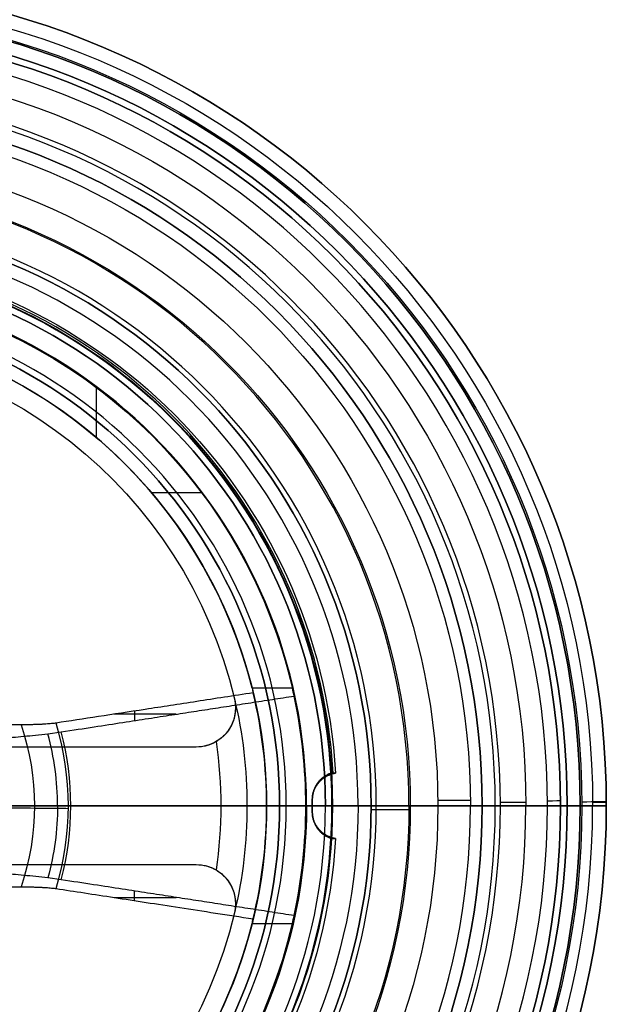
# Model space of a CAD drawing. Header units: centimetres. Extents: x -14.2 to 14.2, y -23.9 to 0.
# Tile 77 of 256: x 0.9 to 3.2, y -20.8 to -17. Entities that reach past the tile are written whole.
import ezdxf

# ---------------------------------------------------------------- set-up
doc = ezdxf.new("R2010")
doc.units = ezdxf.units.CM
doc.layers.add('Default', color=7, linetype='Continuous', true_color=0x000000)

# ---------------------------------------------------------------- blocks, each defined once
blk = doc.blocks.new('Block 10')
at = {"layer": 'Default'}
for p, q in [((3.15, -11.9, 20), (0.75, -11.9, 20)), ((2.1, -12.75, 20), (3.15, -12.75, 20)), ((3, -13.5, 20), (2.102, -13.5, 20)), ((3, -13.75, 20), (2.0028, -13.75, 20)), ((1.1994, -14.25, 18.5914), (1.1994, -14.25, 18.3995)), ((1.4086, -14.25, 18.8006), (1.6005, -14.25, 18.8006)), ((1.0916, -15.7748, 20), (1.85, -14.45, 20)), ((1.05, -16.25, 20), (2, -14.5905, 20)), ((1.3446, -15.249, 20.3626), (1.3446, -15.6674, 20.326)), ((1.3446, -15.249, 19.6374), (1.3446, -15.6674, 19.674)), ((1.2663, -15.3864, 20.3506), (1.5041, -15.3864, 20.3506)), ((1.5041, -15.3864, 19.6494), (1.2663, -15.3864, 19.6494)), ((2.7445, -16.05, 20), (2.6303, -16.05, 20)), ((2.025, -16.55, 20), (2.025, -16.35, 20)), ((2.2697, -16.35, 20), (2.025, -16.35, 20)), ((2.025, -16.45, 19.977), (2.025, -16.45, 20.023)), ((2.725, -16.45, 20), (2.675, -16.45, 20)), ((3.05, -16.45, 20), (2.975, -16.45, 20)), ((2.2, -16.55, 20), (2.025, -16.55, 20)), ((2.725, -16.55, 20), (2.675, -16.55, 20)), ((3.15, -16.65, 20), (3.05, -16.65, 20)), ((2.925, -16.7, 20), (2.4, -16.7, 20)), ((2.1, -18.05, 20), (1.9, -18.05, 20)), ((1.9, -18.85, 20), (0.5, -18.85, 20)), ((1.172, -18.85, 19.775), (1.172, -19.4, 19.775)), ((1.172, -18.85, 20.225), (1.172, -19.4, 20.225)), ((1.7311, -18.85, 19.625), (1.7311, -19.4963, 19.625)), ((1.7311, -18.85, 20.375), (1.7311, -19.4963, 20.375)), ((1.5811, -19.125, 19.775), (0.7628, -19.125, 19.775)), ((0.7628, -19.125, 20.225), (1.5811, -19.125, 20.225)), ((1.675, -19.4, 20), (0.6, -19.4, 20)), ((1.675, -19.4, 20), (1.775, -19.5, 20)), ((1.925, -19.5, 20), (1.775, -19.5, 20))]:
    blk.add_line(p, q, dxfattribs=at)
at = {"layer": 'Default', "extrusion": (0, 0, -1)}
for centre, radius, start, end in [((0, -61.2125, -20), 49.6625, 90, 93.52812), ((-2.5, -13.8026, -20), 0.5, 37.2473, 60), ((-2.5, -13.8026, -20), 0.5, 360, 6.0419)]:
    blk.add_arc(centre, radius, start, end, dxfattribs=at)
at = {"layer": 'Default', "extrusion": (0, -1, 0)}
for centre, radius, start, end in [((0, 20, 11.6441), 3.0562, 0, 180), ((0, 20, 11.6441), 3.0562, 180, 0), ((0, 20, 11.7439), 3.15, 180, 0), ((0, 20, 11.7439), 3.15, 0, 180), ((0, 20, 12.75), 3.15, 0, 180), ((0, 20, 12.75), 3.15, 180, 0), ((0, 20, 12.8), 3.15, 0, 180), ((0, 20, 12.8), 3.15, 180, 0), ((0, 20, 12.85), 3.15, 180, 0), ((0, 20, 12.85), 3.15, 0, 180), ((0, 20, 12.9), 2.1, 0, 180), ((0, 20, 12.9), 2.1, 180, 0), ((0, 20, 13.483), 1.85, 0, 180), ((0, 20, 13.483), 1.85, 180, 0), ((0, 20, 13.5), 3, 0, 180), ((0, 20, 13.5), 3, 180, 0), ((0, 20, 13.5), 2.102, 0, 180), ((0, 20, 13.5), 2.102, 180, 0), ((0, 20, 13.75), 2.0028, 0, 180), ((0, 20, 13.8026), 2, 0, 180), ((0, 20, 13.8026), 2, 180, 0), ((0, 20, 13.9665), 1.85, 0, 180), ((0, 20, 13.9665), 1.85, 180, 0), ((0, 20, 14.1966), 2, 0, 180), ((0, 20, 14.1966), 2, 180, 0), ((0, 20, 14.25), 2, 283.0029, 346.9971), ((0, 20, 15.85), 0.9619, 341.1962, 18.8038), ((0, 20, 16.05), 2.6303, 180, 0), ((0, 20, 16.0861), 2.8421, 180, 0), ((0, 20, 16.1168), 2.5055, 0, 180), ((0, 20, 16.1168), 2.5055, 180, 0), ((0, 20, 16.25), 1.05, 0, 15.1844), ((0, 20, 16.3051), 3.0976, 180, 0), ((0, 20, 16.2832), 2.3945, 0, 180), ((0, 20, 16.35), 2.1175, 3.3842, 86.6158), ((0, 20, 16.35), 2.1175, 273.3842, 356.6158), ((0, 20, 16.45), 3.05, 180, 0), ((0, 20, 16.45), 3.05, 0, 180), ((0, 20, 16.45), 2.975, 180, 0), ((0, 20, 16.45), 2.975, 0, 180), ((0, 20, 16.45), 2.675, 180, 0), ((0, 20, 16.45), 2.675, 0, 180), ((0, 20, 16.55), 2.675, 180, 0), ((0, 20, 16.55), 2.675, 0, 180), ((0, 20, 16.55), 2.2, 0, 180), ((0, 20, 16.55), 2.1, 3.4125, 86.5875), ((0, 20, 16.55), 2.1, 273.4125, 356.5875), ((0, 20, 16.65), 3.05, 180, 0), ((0, 20, 16.65), 3.05, 0, 180), ((0, 20, 16.65), 2.1, 180, 0), ((0, 20, 16.65), 2.1, 0, 180), ((0, 20, 16.7), 2.4, 0, 180), ((0, 20, 16.7), 2.4, 180, 0), ((0, 20, 16.85), 2.25, 0, 180), ((0, 20, 16.85), 2.25, 180, 0), ((0, 20, 18.05), 1.9, 180, 0), ((0, 20, 18.05), 1.9, 0, 180), ((0, 20, 18.85), 1.775, 193.3424, 346.6576), ((0, 20, 18.85), 1.775, 13.3424, 166.6576), ((1.5811, 19.625, 18.85), 0.15, 346.6576, 90), ((1.5811, 20.375, 18.85), 0.15, 270, 13.3424), ((0, 20, 19.175), 1.775, 193.3424, 346.6576), ((0, 20, 19.175), 1.775, 13.3424, 166.6576), ((1.5811, 19.625, 19.175), 0.15, 346.6576, 90), ((1.5811, 20.375, 19.175), 0.15, 270, 13.3424), ((0, 20, 19.35), 2.075, 180, 0), ((1.5811, 19.625, 19.4), 0.15, 59.6615, 90), ((1.5811, 20.375, 19.4), 0.15, 270, 300.3385), ((0, 20, 19.4), 1.675, 351.5705, 8.4295), ((0, 20, 19.5), 1.775, 193.3424, 346.6576), ((0, 20, 19.5), 1.775, 13.3424, 166.6576), ((0, 20, 19.5), 1.775, 346.6576, 13.3424)]:
    blk.add_arc(centre, radius, start, end, dxfattribs=at)
at = {"layer": 'Default', "extrusion": (0.00475, 0, 0.999989)}
blk.add_arc((2.955, -11.7439, 19.9998), 0.1, 0, 86.4719, dxfattribs=at)
at = {"layer": 'Default'}
for centre, radius, start, end in [((3.05, -11.7439, 20), 0.1, 0, 86.4719), ((2.6303, -16.2, 20), 0.15, 90, 146.3099), ((2.7445, -16.2, 20), 0.15, 49.3987, 90), ((2.2697, -16.2, 20), 0.15, 270, 326.3099), ((3, -16.419, 20), 0.15, 0, 49.3987), ((2.925, -16.65, 20), 0.05, 270, 0), ((2.4, -16.85, 20), 0.15, 90, 180)]:
    blk.add_arc(centre, radius, start, end, dxfattribs=at)
at = {"layer": 'Default', "extrusion": (0, 1, 0)}
for centre, radius, start, end in [((0, 20, -11.822), 3.15, 180, 0), ((0, 20, -11.822), 3.15, 0, 180), ((0, 20, -11.9), 3.15, 180, 0), ((0, 20, -11.9), 3.15, 0, 180), ((0, 20, -12.75), 2.1, 0, 180), ((0, 20, -12.75), 2.1, 180, 0), ((0, 20, -13.05), 2.1, 0, 180), ((0, 20, -13.05), 2.1, 180, 0), ((0, 20, -13.3696), 2.25, 0, 180), ((0, 20, -13.3696), 2.25, 180, 0), ((0, 20, -13.625), 3, 0, 180), ((0, 20, -13.625), 3, 180, 360), ((0, 20, -13.75), 3, 0, 180), ((0, 20, -13.75), 3, 180, 0), ((0, 20, -13.75), 2.0028, 180, 0), ((0, 20, -14.25), 2, 103.0029, 166.9971), ((0, 20, -14.25), 1.85, 104.078, 165.922), ((0, 20, -14.25), 1.85, 194.078, 255.922), ((0, 20, -14.45), 1.85, 166.48, 180), ((0, 20, -14.45), 1.85, 180, 193.52), ((0, 20, -14.5905), 2, 167.8716, 180), ((0, 20, -14.5905), 2, 180, 192.1284), ((0, 20, -15.7748), 1.0916, 163.14, 196.86), ((0, 20, -16.05), 2.7445, 0, 180), ((0, 20, -16.05), 2.7445, 180, 0), ((0, 20, -16.05), 2.7445, 180, 0), ((0, 20, -16.05), 2.6303, 0, 180), ((0, 20, -16.0861), 2.8421, 0, 180), ((0, 20, -16.1612), 1.1008, 165.115, 194.885), ((0, 20, -16.25), 1.05, 180, 195.1844), ((0, 20, -16.3051), 3.0976, 0, 180), ((0, 20, -16.2832), 2.3945, 180, 0), ((0, 20, -16.35), 2.2697, 0, 180), ((0, 20, -16.35), 2.2697, 180, 0), ((0, 20, -16.419), 3.15, 0, 180), ((0, 20, -16.419), 3.15, 180, 0), ((0, 20, -16.45), 2.725, 180, 0), ((0, 20, -16.45), 2.725, 0, 180), ((0, 20, -16.45), 2.1087, 183.3983, 266.6017), ((0, 20, -16.5), 2.725, 180, 360), ((0, 20, -16.5), 2.725, 0, 180), ((0, 20, -16.5), 2.675, 180, 0), ((0, 20, -16.5), 2.675, 0, 180), ((0, 20, -16.5345), 3.15, 0, 180), ((0, 20, -16.5345), 3.15, 180, 0), ((0, 20, -16.55), 3.05, 180, 0), ((0, 20, -16.55), 3.05, 0, 180), ((0, 20, -16.55), 2.975, 180, 0), ((0, 20, -16.55), 2.975, 0, 180), ((0, 20, -16.55), 2.725, 180, 0), ((0, 20, -16.55), 2.725, 0, 180), ((0, 20, -16.55), 2.2, 180, 0), ((0, 20, -16.65), 3.15, 0, 180), ((0, 20, -16.65), 3.15, 180, 0), ((0, 20, -16.65), 2.975, 180, 0), ((0, 20, -16.65), 2.975, 0, 180), ((0, 20, -16.7), 2.925, 0, 180), ((0, 20, -16.7), 2.925, 180, 0), ((0, 20, -16.7), 2.925, 0, 180), ((0, 20, -16.7), 2.925, 180, 0), ((0, 20, -17.35), 2.1, 180, 0), ((0, 20, -17.35), 2.1, 0, 180), ((0, 20, -17.5), 2.25, 0, 180), ((0, 20, -17.5), 2.25, 180, 0), ((0, 20, -18.05), 2.1, 180, 0), ((0, 20, -18.05), 2.1, 0, 180), ((0, 20, -18.15), 2.25, 0, 180), ((0, 20, -18.15), 2.25, 180, 0), ((0, 20, -18.251), 2.075, 180, 0), ((0, 20, -18.251), 2.075, 0, 180), ((0, 20, -18.45), 1.9, 180, 0), ((0, 20, -18.45), 1.9, 0, 180), ((0, 20, -18.8005), 2.075, 0, 180), ((0, 20, -18.8005), 2.075, 180, 0), ((0, 20, -18.85), 1.9, 180, 0), ((0, 20, -18.85), 1.9, 0, 180), ((0, 20, -19.35), 2.075, 0, 180), ((0, 20, -19.5), 1.925, 0, 180), ((0, 20, -19.5), 1.925, 180, 0)]:
    blk.add_arc(centre, radius, start, end, dxfattribs=at)
at = {"layer": 'Default', "extrusion": (0.010009, 0, -0.99995)}
blk.add_arc((-1.1621, -15.7006, -19.999), 0.1494, 209.79, 315, dxfattribs=at)
at = {"layer": 'Default', "extrusion": (0.007962, 0, 0.999968)}
blk.add_arc((2.471, -16.2, 19.9994), 0.15, 90, 146.3099, dxfattribs=at)
at = {"layer": 'Default', "extrusion": (0.004438, 0, 0.99999)}
blk.add_arc((2.6557, -16.2, 19.9998), 0.15, 49.3987, 90, dxfattribs=at)
at = {"layer": 'Default', "extrusion": (-0.005875, 0, 0.999983)}
blk.add_arc((2.3872, -16.2, 19.9997), 0.15, 270, 326.3099, dxfattribs=at)
at = {"layer": 'Default', "extrusion": (0.004192, 0, 0.999991)}
blk.add_arc((2.9162, -16.419, 19.9998), 0.15, 0, 49.3987, dxfattribs=at)
at = {"layer": 'Default', "extrusion": (0.006705, 0, 0.999978)}
blk.add_arc((2.7909, -16.65, 19.9996), 0.05, 270, 0, dxfattribs=at)
at = {"layer": 'Default', "extrusion": (-0.006542, 0, 0.999979)}
blk.add_arc((2.5308, -16.85, 19.9996), 0.15, 90, 180, dxfattribs=at)
at = {"layer": 'Default'}
for points, degree in [([(3.15, -11.7439, 20), (3.15, -11.822, 20), (3.15, -11.9, 20)], 2), ([(2.1, -13.05, 20), (2.1, -12.9, 20), (2.1, -12.75, 20)], 2), ([(3.15, -12.85, 20), (3.15, -12.8, 20), (3.15, -12.75, 20)], 2), ([(3.15, -12.85, 20), (2.7, -13.1098, 20), (2.25, -13.3696, 20)], 2), ([(2.1, -13.05, 20), (1.975, -13.2665, 20), (1.85, -13.483, 20)], 2), ([(1.85, -14.45, 20), (1.85, -13.9665, 20), (1.85, -13.483, 20)], 2), ([(3, -13.75, 20), (3, -13.625, 20), (3, -13.5, 20)], 2), ([(2, -14.5905, 20), (2, -14.1966, 20), (2, -13.8026, 20)], 2), ([(1.7944, -14.25, 20.45), (1.8716, -14.25, 20.45), (1.9487, -14.25, 20.45)], 2), ([(1.7944, -14.25, 20.45), (1.7959, -14.3167, 20.4442), (1.7973, -14.3833, 20.4383), (1.7987, -14.45, 20.4325)], 3), ([(1.9487, -14.25, 19.55), (1.8716, -14.25, 19.55), (1.7944, -14.25, 19.55)], 2), ([(1.7944, -14.25, 19.55), (1.7959, -14.3167, 19.5558), (1.7973, -14.3833, 19.5617), (1.7987, -14.45, 19.5675)], 3), ([(1.9487, -14.25, 20.45), (1.951, -14.3635, 20.4401), (1.9532, -14.477, 20.4301), (1.9554, -14.5905, 20.4202)], 3), ([(1.9554, -14.5905, 19.5798), (1.9532, -14.477, 19.5699), (1.951, -14.3635, 19.5599), (1.9487, -14.25, 19.55)], 3), ([(1.0447, -15.7748, 20.3166), (1.1144, -15.6529, 20.3273), (1.2631, -15.3921, 20.3501), (1.5132, -14.9528, 20.3885), (1.7003, -14.6234, 20.4173), (1.7987, -14.45, 20.4325)], 3), ([(1.7987, -14.45, 19.5675), (1.7236, -14.5824, 19.5791), (1.5795, -14.8359, 19.6013), (1.3829, -15.1818, 19.6315), (1.2041, -15.4956, 19.659), (1.0959, -15.6851, 19.6756), (1.0447, -15.7748, 19.6834)], 3), ([(1.9554, -14.5905, 20.4202), (1.9276, -14.6395, 20.4159), (1.872, -14.7375, 20.4073), (1.7883, -14.8852, 20.3944), (1.7046, -15.0329, 20.3815), (1.6211, -15.1801, 20.3686), (1.5382, -15.3263, 20.3558), (1.4525, -15.4773, 20.3426), (1.3608, -15.6389, 20.3285), (1.2597, -15.8169, 20.3129), (1.1463, -16.0164, 20.2955), (1.0594, -16.1692, 20.2821), (1.0133, -16.25, 20.275)], 3), ([(1.0133, -16.25, 19.725), (1.0599, -16.1682, 19.7178), (1.1478, -16.0137, 19.7043), (1.2621, -15.8127, 19.6867), (1.3636, -15.634, 19.6711), (1.4553, -15.4723, 19.6569), (1.5408, -15.3216, 19.6438), (1.6234, -15.1761, 19.631), (1.7064, -15.0298, 19.6182), (1.7894, -14.8832, 19.6054), (1.8725, -14.7367, 19.5926), (1.9278, -14.6392, 19.5841), (1.9554, -14.5905, 19.5798)], 3), ([(0.7966, -15.8062, 20.3138), (0.8007, -15.8099, 20.3135), (0.8091, -15.8168, 20.3129), (0.823, -15.826, 20.3121), (0.8377, -15.8338, 20.3114), (0.8531, -15.8402, 20.3109), (0.8692, -15.8451, 20.3104), (0.8855, -15.8484, 20.3102), (0.9019, -15.85, 20.31), (0.9183, -15.8501, 20.31), (0.9344, -15.8485, 20.3101), (0.9501, -15.8455, 20.3104), (0.9652, -15.8409, 20.3108), (0.9796, -15.8349, 20.3113), (0.9931, -15.8277, 20.312), (1.0058, -15.8191, 20.3127), (1.0173, -15.8095, 20.3136), (1.0277, -15.7989, 20.3145), (1.037, -15.7873, 20.3155), (1.0422, -15.779, 20.3162), (1.0447, -15.7748, 20.3166)], 3), ([(1.0447, -15.7748, 19.6834), (1.0422, -15.779, 19.6838), (1.037, -15.7873, 19.6845), (1.0277, -15.7989, 19.6855), (1.0173, -15.8095, 19.6864), (1.0058, -15.8191, 19.6873), (0.9931, -15.8277, 19.688), (0.9796, -15.8349, 19.6887), (0.9652, -15.8409, 19.6892), (0.9501, -15.8455, 19.6896), (0.9344, -15.8485, 19.6899), (0.9183, -15.8501, 19.69), (0.9019, -15.85, 19.69), (0.8855, -15.8484, 19.6898), (0.8692, -15.8451, 19.6896), (0.8531, -15.8402, 19.6891), (0.8377, -15.8338, 19.6886), (0.823, -15.826, 19.6879), (0.8091, -15.8168, 19.6871), (0.8007, -15.8099, 19.6865), (0.7966, -15.8062, 19.6862)], 3), ([(3.0976, -16.3051, 20), (2.9699, -16.1956, 20), (2.8421, -16.0861, 20)], 2), ([(2.3945, -16.2832, 20), (2.45, -16.2, 20), (2.5055, -16.1168, 20)], 2), ([(0.5, -16.85, 20), (0.775, -16.55, 20), (1.05, -16.25, 20)], 2), ([(1.0133, -16.25, 20.275), (0.9816, -16.2843, 20.272), (0.9204, -16.3502, 20.2663), (0.836, -16.441, 20.2583), (0.7843, -16.4963, 20.2535), (0.7596, -16.5227, 20.2512)], 3), ([(0.7596, -16.5227, 19.7488), (0.7841, -16.4966, 19.7465), (0.8355, -16.4415, 19.7417), (0.9199, -16.3508, 19.7338), (0.9813, -16.2845, 19.728), (1.0133, -16.25, 19.725)], 3), ([(2.025, -16.35, 19.9788), (2.025, -16.373, 19.9784), (2.025, -16.4185, 19.9777), (2.025, -16.4851, 19.9763), (2.025, -16.5285, 19.9751), (2.025, -16.55, 19.9745)], 3), ([(2.025, -16.35, 20.0212), (2.025, -16.373, 20.0216), (2.025, -16.4185, 20.0223), (2.025, -16.4851, 20.0237), (2.025, -16.5285, 20.0249), (2.025, -16.55, 20.0255)], 3), ([(2.1138, -16.35, 20.125), (2.11, -16.35, 20.1244), (2.1026, -16.35, 20.1228), (2.0917, -16.35, 20.1192), (2.0813, -16.35, 20.1145), (2.0714, -16.35, 20.1086), (2.0623, -16.35, 20.1018), (2.0539, -16.35, 20.0939), (2.0465, -16.35, 20.0852), (2.04, -16.35, 20.0757), (2.0346, -16.35, 20.0657), (2.0304, -16.35, 20.055), (2.0273, -16.35, 20.044), (2.0254, -16.35, 20.0327), (2.025, -16.35, 20.0251), (2.025, -16.35, 20.0212)], 3), ([(2.025, -16.35, 20.0212), (2.025, -16.35, 20), (2.025, -16.35, 19.9788)], 2), ([(2.025, -16.35, 19.9788), (2.025, -16.35, 19.9749), (2.0254, -16.35, 19.9673), (2.0273, -16.35, 19.956), (2.0304, -16.35, 19.945), (2.0346, -16.35, 19.9343), (2.04, -16.35, 19.9243), (2.0465, -16.35, 19.9148), (2.0539, -16.35, 19.9061), (2.0623, -16.35, 19.8982), (2.0714, -16.35, 19.8914), (2.0813, -16.35, 19.8855), (2.0917, -16.35, 19.8808), (2.1026, -16.35, 19.8772), (2.11, -16.35, 19.8756), (2.1138, -16.35, 19.875)], 3), ([(2.0963, -16.55, 20.125), (2.0982, -16.5279, 20.125), (2.1021, -16.4836, 20.125), (2.1079, -16.4169, 20.125), (2.1118, -16.3723, 20.125), (2.1138, -16.35, 20.125)], 3), ([(2.1138, -16.35, 19.875), (2.1118, -16.3723, 19.875), (2.1079, -16.4169, 19.875), (2.1021, -16.4836, 19.875), (2.0982, -16.5279, 19.875), (2.0963, -16.55, 19.875)], 3), ([(3.15, -16.65, 20), (3.15, -16.5345, 20), (3.15, -16.419, 20)], 2), ([(2.675, -16.45, 20), (2.675, -16.5, 20), (2.675, -16.55, 20)], 2), ([(2.725, -16.45, 20), (2.725, -16.5, 20), (2.725, -16.55, 20)], 2), ([(2.975, -16.45, 20), (2.975, -16.55, 20), (2.975, -16.65, 20)], 2), ([(3.05, -16.45, 20), (3.05, -16.55, 20), (3.05, -16.65, 20)], 2), ([(2.0963, -16.55, 19.875), (2.0925, -16.55, 19.8763), (2.0852, -16.55, 19.8792), (2.0747, -16.55, 19.8849), (2.065, -16.55, 19.8917), (2.056, -16.55, 19.8996), (2.0481, -16.55, 19.9084), (2.0411, -16.55, 19.9181), (2.0354, -16.55, 19.9285), (2.0308, -16.55, 19.9395), (2.0275, -16.55, 19.9509), (2.0254, -16.55, 19.9626), (2.025, -16.55, 19.9705), (2.025, -16.55, 19.9745)], 3), ([(2.025, -16.55, 19.9745), (2.025, -16.55, 20), (2.025, -16.55, 20.0255)], 2), ([(2.025, -16.55, 20.0255), (2.025, -16.55, 20.0295), (2.0254, -16.55, 20.0374), (2.0275, -16.55, 20.0491), (2.0308, -16.55, 20.0605), (2.0354, -16.55, 20.0715), (2.0411, -16.55, 20.0819), (2.0481, -16.55, 20.0916), (2.056, -16.55, 20.1004), (2.065, -16.55, 20.1083), (2.0747, -16.55, 20.1151), (2.0852, -16.55, 20.1208), (2.0925, -16.55, 20.1237), (2.0963, -16.55, 20.125)], 3), ([(2.1, -16.65, 20), (2.15, -16.6, 20), (2.2, -16.55, 20)], 2), ([(2.1, -16.65, 20), (2.1, -17.35, 20), (2.1, -18.05, 20)], 2), ([(2.25, -18.15, 20), (2.25, -17.5, 20), (2.25, -16.85, 20)], 2), ([(1.9, -18.05, 20), (1.9, -18.45, 20), (1.9, -18.85, 20)], 2), ([(2.25, -18.15, 20), (2.1625, -18.2005, 20), (2.075, -18.251, 20)], 2), ([(2.075, -19.35, 20), (2.075, -18.8005, 20), (2.075, -18.251, 20)], 2), ([(1.5811, -18.85, 19.775), (1.172, -18.85, 19.775), (0.7628, -18.85, 19.775)], 2), ([(0.7628, -18.85, 20.225), (1.172, -18.85, 20.225), (1.5811, -18.85, 20.225)], 2), ([(1.5811, -19.4, 19.775), (1.5811, -19.125, 19.775), (1.5811, -18.85, 19.775)], 2), ([(1.5811, -18.85, 20.225), (1.5811, -19.125, 20.225), (1.5811, -19.4, 20.225)], 2), ([(1.7271, -18.85, 19.5904), (1.7271, -19.175, 19.5904), (1.7271, -19.5, 19.5904)], 2), ([(1.7271, -18.85, 20.4096), (1.7271, -19.175, 20.4096), (1.7271, -19.5, 20.4096)], 2), ([(1.925, -19.5, 20), (2, -19.425, 20), (2.075, -19.35, 20)], 2), ([(1.5811, -19.4, 19.775), (1.172, -19.4, 19.775), (0.7628, -19.4, 19.775)], 2), ([(0.7628, -19.4, 20.225), (1.172, -19.4, 20.225), (1.5811, -19.4, 20.225)], 2), ([(1.7271, -19.5, 19.5904), (1.728, -19.5, 19.5942), (1.7295, -19.4997, 19.6019), (1.7309, -19.4984, 19.6138), (1.7313, -19.4963, 19.6258), (1.7307, -19.4932, 19.638), (1.7292, -19.4891, 19.6504), (1.7265, -19.4841, 19.6628), (1.7226, -19.4779, 19.6754), (1.7175, -19.4706, 19.6879), (1.7111, -19.4621, 19.7004), (1.7032, -19.4523, 19.7126), (1.6939, -19.4412, 19.7243), (1.6832, -19.4288, 19.7353), (1.6709, -19.4151, 19.7456), (1.6617, -19.4052, 19.7516), (1.6569, -19.4, 19.7545)], 3), ([(1.6569, -19.4, 20.2455), (1.6617, -19.4052, 20.2484), (1.6709, -19.4151, 20.2544), (1.6832, -19.4288, 20.2647), (1.6939, -19.4412, 20.2757), (1.7032, -19.4523, 20.2875), (1.7111, -19.4621, 20.2997), (1.7175, -19.4706, 20.3121), (1.7226, -19.4779, 20.3246), (1.7265, -19.4841, 20.3372), (1.7292, -19.4891, 20.3496), (1.7307, -19.4932, 20.362), (1.7313, -19.4963, 20.3742), (1.7309, -19.4984, 20.3862), (1.7295, -19.4997, 20.3981), (1.728, -19.5, 20.4058), (1.7271, -19.5, 20.4096)], 3)]:
    blk.add_open_spline(points, degree=degree, dxfattribs=at)
for points, knots in [([(2.0502, -16.35, 20.0895), (2.05, -16.3532, 20.0893), (2.0484, -16.3817, 20.0878), (2.0455, -16.4337, 20.0851), (2.0423, -16.4972, 20.0818), (2.0404, -16.5354, 20.0799), (2.0398, -16.55, 20.0792)], [0.029469, 0.029469, 0.029469, 0.029469, 0.127349, 0.892309, 1.604744, 2.046435, 2.046435, 2.046435, 2.046435]), ([(2.0502, -16.35, 19.9105), (2.05, -16.3534, 19.9107), (2.0484, -16.3821, 19.9122), (2.0455, -16.4344, 19.9149), (2.0423, -16.4976, 19.9182), (2.0404, -16.5356, 19.9201), (2.0398, -16.55, 19.9208)], [0.029469, 0.029469, 0.029469, 0.029469, 0.133631, 0.898699, 1.611165, 2.046435, 2.046435, 2.046435, 2.046435])]:
    blk.add_open_spline(points, degree=3, knots=knots, dxfattribs=at)
for points, weights in [([(2.113, -16.3592, 20.125), (2.0599, -16.3593, 20.1163), (2.025, -16.3599, 20.0753), (2.025, -16.3606, 20.0214)], [1.13681805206, 0.955643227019, 0.954402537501, 1.13309598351]), ([(2.025, -16.3613, 19.9786), (2.025, -16.3605, 19.9247), (2.0599, -16.3599, 19.8837), (2.1129, -16.3598, 19.875)], [1.13287924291, 0.954403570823, 0.955716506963, 1.13681805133]), ([(2.1064, -16.4347, 20.125), (2.057, -16.4349, 20.1136), (2.025, -16.4357, 20.0739), (2.025, -16.4367, 20.0227)], [1.13681805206, 0.964520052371, 0.95495606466, 1.10812608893]), ([(2.025, -16.4374, 19.9773), (2.025, -16.4363, 19.9261), (2.0569, -16.4355, 19.8864), (2.1063, -16.4353, 19.875)], [1.10792924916, 0.954964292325, 0.964593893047, 1.13681805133]), ([(2.1002, -16.505, 20.125), (2.0543, -16.5054, 20.1114), (2.025, -16.5064, 20.073), (2.025, -16.5076, 20.0243)], [1.13681805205, 0.972735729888, 0.956238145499, 1.08732529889]), ([(2.025, -16.5083, 19.9756), (2.025, -16.507, 19.927), (2.0543, -16.506, 19.8886), (2.1002, -16.5056, 19.875)], [1.08714810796, 0.956253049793, 0.972809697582, 1.13681805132])]:
    blk.add_rational_spline(points, weights, degree=3, dxfattribs=at)

msp = doc.modelspace()

# ---------------------------------------------------------------- block references
at = {"layer": 'Default', "extrusion": (0, -1, 0)}
msp.add_blockref('Block 10', (0, 0), dxfattribs=at)

doc.saveas('drawing.dxf')
